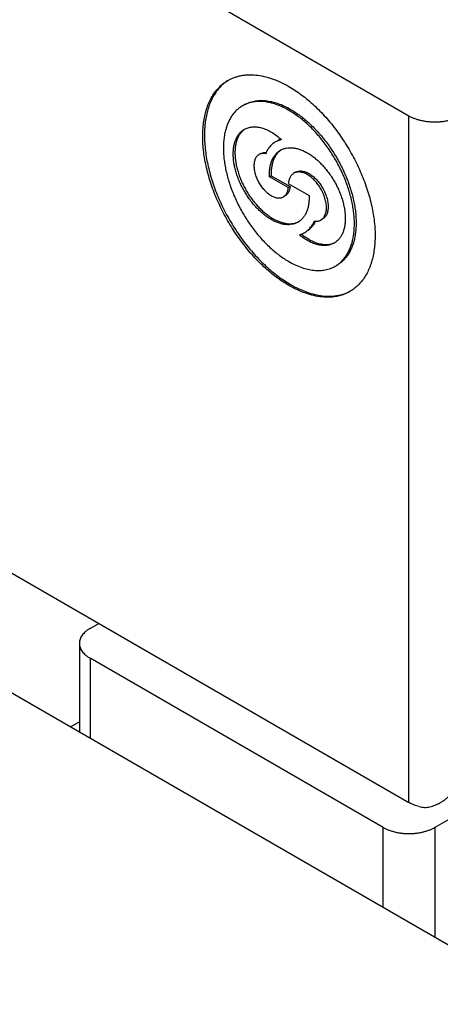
# Model space of a CAD drawing. Header units: inches. Extents: x 0 to 34, y 0 to 22.
# Tile 54 of 70: x 29.644 to 29.78, y 15.731 to 16.049. Entities that reach past the tile are written whole.
import ezdxf

# ---------------------------------------------------------------- set-up
doc = ezdxf.new("R2010")
doc.units = ezdxf.units.IN
doc.header["$LTSCALE"] = 1.87
doc.header["$MEASUREMENT"] = 0
doc.layers.get('0').update_dxf_attribs({"linetype": 'CONTINUOUS'})

msp = doc.modelspace()

# ---------------------------------------------------------------- linework, layer by layer
at = {"color": 7, "linetype": 'CONTINUOUS'}
for p, q in [((29.7700714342, 16.018115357), (29.625309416, 16.1016985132)), ((29.7700714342, 15.7963174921), (29.7700714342, 16.018115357)), ((29.7288522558, 16.0105344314), (29.7270046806, 16.0097977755)), ((29.7221767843, 16.0059551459), (29.7216200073, 16.0056336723)), ((29.7250049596, 15.9984906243), (29.7255617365, 15.998812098)), ((29.7310970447, 15.9949731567), (29.7250049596, 15.9984906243)), ((29.7255617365, 15.998812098), (29.7316538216, 15.9952946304)), ((29.7334354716, 15.9999458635), (29.7328786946, 15.9996243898)), ((29.7310970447, 15.9962589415), (29.7377936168, 15.9923924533)), ((29.7310970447, 15.9949731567), (29.7316538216, 15.9952946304)), ((29.7300511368, 15.992317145), (29.7294943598, 15.9919956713)), ((29.742160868, 15.9848338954), (29.741604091, 15.9845124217)), ((29.625309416, 15.8799006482), (29.7700714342, 15.7963174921)), ((29.5929666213, 15.8599104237), (29.816011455, 15.7311280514)), ((29.6670676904, 15.8525781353), (29.6698491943, 15.8541841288)), ((29.6636083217, 15.8477560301), (29.6636083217, 15.8191230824)), ((29.7617197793, 15.7882833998), (29.6670676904, 15.8429339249)), ((29.6670676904, 15.8429339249), (29.6670676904, 15.8171257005)), ((29.8730751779, 15.8429339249), (29.7784230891, 15.7882833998)), ((29.6636083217, 15.822336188), (29.6608258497, 15.8207296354)), ((29.7617197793, 15.7624751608), (29.7617197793, 15.7882833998)), ((29.7784230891, 15.7882833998), (29.7784230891, 15.7528309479))]:
    msp.add_line(p, q, dxfattribs=at)
for centre, radius, start, end in [((29.7203621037, 16.0091026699), 0.0058157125, 123.8210931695, 126.3205725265), ((29.7310055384, 16.0041489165), 0.0068925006, 109.3854110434, 119.9791758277), ((29.732044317, 16.0023592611), 0.0058122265, 123.3274193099, 125.6225756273), ((29.7320578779, 16.002340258), 0.005835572, 125.6221338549, 126.3102187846), ((29.7318545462, 15.9892059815), 0.0058530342, 292.8787942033, 293.659578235), ((29.7318682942, 15.9891749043), 0.005819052, 293.658386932, 296.9406936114), ((29.7309836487, 15.9885228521), 0.0099317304, 332.7303091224, 333.566099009), ((29.7325559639, 15.9867622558), 0.0073774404, 286.8710189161, 291.7897003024), ((29.7326063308, 15.9866298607), 0.0072358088, 291.8085214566, 292.5709923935), ((29.732640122, 15.9865507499), 0.0071497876, 292.5642762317, 299.9879026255), ((29.7435261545, 15.9824894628), 0.0058853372, 290.9597650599, 293.672321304), ((29.743552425, 15.9824288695), 0.0058192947, 293.6749653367, 296.8930505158)]:
    msp.add_arc(centre, radius, start, end, dxfattribs=at)
for points, knots in [([(29.7312832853, 15.9633638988), (29.730587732, 15.9637654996), (29.7291987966, 15.9646286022), (29.7271637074, 15.966067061), (29.7251509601, 15.9676644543), (29.7231714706, 15.9694121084), (29.721235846, 15.9713006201), (29.7193545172, 15.9733198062), (29.717537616, 15.9754587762), (29.7157949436, 15.9777059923), (29.7141359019, 15.9800493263), (29.712569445, 15.9824761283), (29.7111040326, 15.9849732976), (29.7097475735, 15.9875273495), (29.7085073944, 15.990124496), (29.7073901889, 15.9927507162), (29.7064019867, 15.9953918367), (29.7055481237, 15.9980336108), (29.7048332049, 16.0006617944), (29.7042610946, 16.0032622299), (29.7038348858, 16.0058209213), (29.7035568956, 16.0083241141), (29.7034286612, 16.0107583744), (29.7034509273, 16.0131106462), (29.7036236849, 16.0153683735), (29.7039461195, 16.0175193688), (29.7043424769, 16.0192314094), (29.7047347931, 16.0205342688), (29.7051664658, 16.021765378), (29.7057929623, 16.0232206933), (29.7066918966, 16.0248360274), (29.707725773, 16.0262932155), (29.7088893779, 16.0275837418), (29.7101761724, 16.0286996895), (29.7111137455, 16.0293242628), (29.7115974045, 16.0296035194)], [0, 0, 0, 0, 0.0306652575, 0.0623881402, 0.095101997, 0.1287250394, 0.1631631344, 0.1983116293, 0.2340571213, 0.2702791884, 0.3068519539, 0.3436456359, 0.3805280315, 0.4173659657, 0.4540267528, 0.49037964, 0.5262972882, 0.5616572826, 0.596343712, 0.6302488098, 0.6632747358, 0.6953354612, 0.726358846, 0.7562889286, 0.7850884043, 0.8127414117, 0.8392564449, 0.8521003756, 0.8646757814, 0.889052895, 0.9124929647, 0.9351285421, 0.9571249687, 0.9786766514, 1, 1, 1, 1]), ([(29.7116062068, 16.0295904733), (29.7113740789, 16.0294408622), (29.7109180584, 16.0291261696), (29.7100413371, 16.0284364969), (29.7090139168, 16.027460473), (29.7079091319, 16.0261265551), (29.7069326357, 16.0246326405), (29.7060893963, 16.0229872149), (29.705383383, 16.0211992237), (29.7048179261, 16.0192782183), (29.7043956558, 16.0172343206), (29.7041185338, 16.0150782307), (29.7039878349, 16.0128212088), (29.7040041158, 16.0104750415), (29.7041672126, 16.0080519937), (29.7044762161, 16.0055647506), (29.7049294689, 16.0030263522), (29.7055245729, 16.0004501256), (29.7062583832, 15.99784961), (29.7071270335, 15.995238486), (29.7081259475, 15.9926304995), (29.7092498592, 15.990039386), (29.7104928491, 15.9874787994), (29.7118483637, 15.9849622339), (29.7133092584, 15.9825029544), (29.7148678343, 15.9801139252), (29.7165158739, 15.9778077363), (29.7182446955, 15.9755965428), (29.7200451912, 15.9734919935), (29.7219078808, 15.9715051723), (29.7238229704, 15.9696465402), (29.7257803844, 15.9679258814), (29.727769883, 15.9663522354), (29.7297809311, 15.9649339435), (29.731152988, 15.9640820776), (29.7318400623, 15.9636853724)], [0, 0, 0, 0, 0.0106308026, 0.0213111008, 0.0429176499, 0.0650336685, 0.087838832, 0.1114832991, 0.1360851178, 0.1617301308, 0.1884734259, 0.2163417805, 0.2453364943, 0.2754362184, 0.3065997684, 0.338768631, 0.3718693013, 0.4058154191, 0.4405096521, 0.4758455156, 0.5117089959, 0.5479801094, 0.5845343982, 0.6212443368, 0.6579807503, 0.6946141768, 0.7310162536, 0.7670610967, 0.8026267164, 0.837596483, 0.871860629, 0.9053178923, 0.9378772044, 0.9694594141, 1, 1, 1, 1]), ([(29.7115974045, 16.0296035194), (29.7119196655, 16.0297895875), (29.7125819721, 16.030135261), (29.7136195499, 16.0305693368), (29.7146997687, 16.0309185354), (29.7158198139, 16.0311819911), (29.7169769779, 16.031359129), (29.7185841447, 16.0314812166), (29.7206804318, 16.0314084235), (29.7232627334, 16.0309750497), (29.725918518, 16.0302007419), (29.7286225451, 16.0290940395), (29.7303951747, 16.0281659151), (29.7312832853, 16.027653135)], [0, 0, 0, 0, 0.0539096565, 0.1080777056, 0.16275643, 0.2181862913, 0.2745911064, 0.3321741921, 0.4514994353, 0.5773855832, 0.7105736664, 0.8514318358, 1, 1, 1, 1]), ([(29.7312832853, 16.027653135), (29.7319788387, 16.0272515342), (29.733367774, 16.0263884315), (29.7354028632, 16.0249499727), (29.7374156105, 16.0233525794), (29.7393951, 16.0216049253), (29.7413307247, 16.0197164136), (29.7432120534, 16.0176972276), (29.7450289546, 16.0155582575), (29.746771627, 16.0133110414), (29.7484306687, 16.0109677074), (29.7499971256, 16.0085409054), (29.751462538, 16.0060437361), (29.7528189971, 16.0034896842), (29.7540591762, 16.0008925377), (29.7551763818, 15.9982663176), (29.756164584, 15.9956251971), (29.7570184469, 15.992983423), (29.7577333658, 15.9903552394), (29.758305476, 15.9877548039), (29.7587316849, 15.9851961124), (29.759009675, 15.9826929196), (29.7591379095, 15.9802586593), (29.7591156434, 15.9779063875), (29.7589428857, 15.9756486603), (29.7586204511, 15.973497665), (29.7582240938, 15.9717856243), (29.7578317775, 15.9704827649), (29.7574001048, 15.9692516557), (29.7567736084, 15.9677963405), (29.755874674, 15.9661810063), (29.7548407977, 15.9647238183), (29.7536771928, 15.963433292), (29.7523903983, 15.9623173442), (29.7514528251, 15.9616927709), (29.7509691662, 15.9614135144)], [0, 0, 0, 0, 0.0306652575, 0.0623881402, 0.095101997, 0.1287250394, 0.1631631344, 0.1983116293, 0.2340571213, 0.2702791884, 0.3068519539, 0.3436456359, 0.3805280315, 0.4173659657, 0.4540267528, 0.49037964, 0.5262972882, 0.5616572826, 0.596343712, 0.6302488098, 0.6632747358, 0.6953354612, 0.726358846, 0.7562889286, 0.7850884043, 0.8127414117, 0.8392564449, 0.8521003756, 0.8646757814, 0.889052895, 0.9124929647, 0.9351285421, 0.9571249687, 0.9786766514, 1, 1, 1, 1]), ([(29.716878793, 16.0217421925), (29.7171237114, 16.0218836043), (29.7176270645, 16.022146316), (29.7184156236, 16.0224762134), (29.71923659, 16.0227416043), (29.7200878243, 16.0229418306), (29.7209672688, 16.0230764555), (29.7221887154, 16.0231692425), (29.7237818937, 16.0231139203), (29.7257444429, 16.0227845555), (29.7277628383, 16.0221960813), (29.7298178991, 16.0213549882), (29.7311650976, 16.0206496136), (29.7318400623, 16.0202599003)], [0, 0, 0, 0, 0.053909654, 0.1080777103, 0.1627564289, 0.2181862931, 0.2745911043, 0.3321741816, 0.4514994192, 0.5773855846, 0.710573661, 0.8514316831, 1, 1, 1, 1]), ([(29.716322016, 16.0214207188), (29.7159544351, 16.0212084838), (29.7152418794, 16.0207338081), (29.7142639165, 16.0198856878), (29.7133795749, 16.0189048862), (29.7125938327, 16.0177974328), (29.7119106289, 16.0165697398), (29.7113333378, 16.0152287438), (29.7108647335, 16.0137818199), (29.7105070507, 16.0122368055), (29.7102619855, 16.0106019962), (29.7101306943, 16.0088861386), (29.7101137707, 16.0070984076), (29.7102112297, 16.0052483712), (29.7104225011, 16.003345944), (29.7107464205, 16.0014013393), (29.711181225, 15.9994250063), (29.7117245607, 15.9974275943), (29.7123735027, 15.995419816), (29.7133802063, 15.9927293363), (29.7148794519, 15.9894122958), (29.7170183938, 15.98558422), (29.7190634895, 15.9825571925), (29.7208365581, 15.9802707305), (29.7222174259, 15.978645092), (29.7236472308, 15.9771105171), (29.7251183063, 15.9756752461), (29.726622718, 15.9743470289), (29.7281524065, 15.9731330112), (29.7296990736, 15.9720397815), (29.7307546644, 15.9713838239), (29.7312832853, 15.9710786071)], [0, 0, 0, 0, 0.0213245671, 0.0428774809, 0.0648751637, 0.0875120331, 0.1109534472, 0.1353319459, 0.1607463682, 0.187262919, 0.2149175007, 0.2437186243, 0.2736504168, 0.3046755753, 0.3367381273, 0.3697659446, 0.4036729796, 0.4383613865, 0.4737234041, 0.5096431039, 0.5826437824, 0.6563516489, 0.72970537, 0.7659295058, 0.8016770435, 0.8368275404, 0.8712676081, 0.9048925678, 0.9376083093, 0.9693329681, 1, 1, 1, 1]), ([(29.7312832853, 16.0199384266), (29.7306083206, 16.0203281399), (29.7292611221, 16.0210335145), (29.7272060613, 16.0218746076), (29.7251876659, 16.0224630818), (29.7232251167, 16.0227924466), (29.7216319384, 16.0228477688), (29.7204104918, 16.0227549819), (29.7195310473, 16.0226203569), (29.718679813, 16.0224201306), (29.7178588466, 16.0221547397), (29.7170702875, 16.0218248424), (29.7165669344, 16.0215621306), (29.716322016, 16.0214207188)], [0, 0, 0, 0, 0.148568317, 0.2894263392, 0.4226144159, 0.5485005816, 0.6678258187, 0.7254088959, 0.7818137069, 0.837243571, 0.8919222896, 0.9460903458, 1, 1, 1, 1]), ([(29.7462445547, 15.9695963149), (29.7466121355, 15.9698085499), (29.7473246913, 15.9702832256), (29.7483026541, 15.971131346), (29.7491869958, 15.9721121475), (29.7499727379, 15.9732196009), (29.7506559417, 15.9744472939), (29.7512332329, 15.97578829), (29.7517018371, 15.9772352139), (29.75205952, 15.9787802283), (29.7523045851, 15.9804150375), (29.7524358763, 15.9821308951), (29.7524527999, 15.9839186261), (29.752355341, 15.9857686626), (29.7521440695, 15.9876710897), (29.7518201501, 15.9896156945), (29.7513853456, 15.9915920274), (29.7508420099, 15.9935894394), (29.7501930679, 15.9955972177), (29.7491863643, 15.9982876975), (29.7476871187, 16.001604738), (29.7455481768, 16.0054328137), (29.7435030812, 16.0084598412), (29.7417300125, 16.0107463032), (29.7403491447, 16.0123719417), (29.7389193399, 16.0139065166), (29.7374482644, 16.0153417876), (29.7359438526, 16.0166700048), (29.7344141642, 16.0178840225), (29.7328674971, 16.0189772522), (29.7318119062, 16.0196332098), (29.7312832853, 16.0199384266)], [0, 0, 0, 0, 0.0213245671, 0.0428774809, 0.0648751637, 0.0875120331, 0.1109534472, 0.1353319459, 0.1607463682, 0.187262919, 0.2149175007, 0.2437186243, 0.2736504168, 0.3046755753, 0.3367381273, 0.3697659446, 0.4036729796, 0.4383613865, 0.4737234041, 0.5096431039, 0.5826437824, 0.6563516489, 0.72970537, 0.7659295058, 0.8016770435, 0.8368275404, 0.8712676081, 0.9048925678, 0.9376083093, 0.9693329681, 1, 1, 1, 1]), ([(29.7318400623, 16.0202599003), (29.7323686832, 16.0199546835), (29.733424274, 16.0192987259), (29.7349709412, 16.0182054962), (29.7365006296, 16.0169914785), (29.7380050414, 16.0156632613), (29.7394761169, 16.0142279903), (29.7409059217, 16.0126934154), (29.7422867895, 16.0110677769), (29.7440598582, 16.0087813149), (29.7461049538, 16.0057542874), (29.7482438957, 16.0019262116), (29.7497431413, 15.9986091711), (29.7507498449, 15.9959186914), (29.7513987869, 15.9939109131), (29.7519421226, 15.9919135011), (29.7523769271, 15.9899371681), (29.7527008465, 15.9879925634), (29.752912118, 15.9860901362), (29.7530095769, 15.9842400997), (29.7529926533, 15.9824523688), (29.7528613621, 15.9807365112), (29.752616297, 15.9791017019), (29.7522586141, 15.9775566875), (29.7517900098, 15.9761097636), (29.7512127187, 15.9747687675), (29.7505295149, 15.9735410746), (29.7497437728, 15.9724336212), (29.7488594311, 15.9714528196), (29.7478814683, 15.9706046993), (29.7471689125, 15.9701300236), (29.7468013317, 15.9699177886)], [0, 0, 0, 0, 0.0306670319, 0.0623916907, 0.0951074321, 0.1287323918, 0.1631724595, 0.1983229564, 0.2340704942, 0.2702946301, 0.3436483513, 0.4173562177, 0.4903568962, 0.526276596, 0.5616386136, 0.5963270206, 0.6302340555, 0.6632618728, 0.6953244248, 0.7263495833, 0.7562813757, 0.7850824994, 0.812737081, 0.8392536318, 0.8646680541, 0.8890465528, 0.9124879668, 0.9351248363, 0.9571225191, 0.9786754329, 1, 1, 1, 1]), ([(29.786774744, 16.018115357), (29.7864949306, 16.0179537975), (29.7859082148, 16.0176481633), (29.7849771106, 16.017251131), (29.7839833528, 16.0169085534), (29.7829364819, 16.0166237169), (29.7818464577, 16.0163993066), (29.780723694, 16.0162374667), (29.7795789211, 16.0161397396), (29.7784230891, 16.0161070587), (29.777267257, 16.0161397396), (29.7761224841, 16.0162374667), (29.7749997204, 16.0163993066), (29.7739096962, 16.0166237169), (29.7728628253, 16.0169085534), (29.7718690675, 16.017251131), (29.7709379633, 16.0176481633), (29.7703512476, 16.0179537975), (29.7700714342, 16.018115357)], [0, 0, 0, 0, 0.0558391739, 0.1141798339, 0.1747836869, 0.2373539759, 0.3015491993, 0.3669928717, 0.4332827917, 0.5000000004, 0.5667172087, 0.6330071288, 0.6984508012, 0.7626460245, 0.8252163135, 0.8858201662, 0.9441608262, 1, 1, 1, 1]), ([(29.7342189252, 15.9838128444), (29.7340771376, 15.9837309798), (29.733785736, 15.9835788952), (29.7333292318, 15.9833879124), (29.7328539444, 15.9832342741), (29.7321910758, 15.9830783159), (29.7313160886, 15.9829806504), (29.7302227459, 15.9830187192), (29.7290864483, 15.983209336), (29.7279180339, 15.9835499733), (29.7267282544, 15.9840368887), (29.7255281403, 15.9846651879), (29.7243288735, 15.9854287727), (29.723141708, 15.9863203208), (29.7219778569, 15.9873313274), (29.7208483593, 15.9884521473), (29.7197639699, 15.989672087), (29.7187350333, 15.9909794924), (29.7177713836, 15.9923618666), (29.7168822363, 15.9938059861), (29.7160760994, 15.9952980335), (29.7153606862, 15.9968237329), (29.7147428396, 15.998368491), (29.7142284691, 15.9999175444), (29.7138224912, 16.0014561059), (29.7135287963, 16.002969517), (29.7133502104, 16.0044433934), (29.7132885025, 16.0058637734), (29.7133443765, 16.0072172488), (29.7135175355, 16.0084910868), (29.7138066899, 16.0096732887), (29.7142097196, 16.0107526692), (29.7147233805, 16.0117185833), (29.7152454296, 16.0124275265), (29.715711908, 16.012923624), (29.716082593, 16.0132584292), (29.71647623, 16.0135582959), (29.7167536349, 16.0137346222), (29.7168954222, 16.0138164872)], [0, 0, 0, 0, 0.0112447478, 0.0225433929, 0.0339485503, 0.0455103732, 0.0692692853, 0.0941585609, 0.1204162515, 0.1481968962, 0.1775773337, 0.2085658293, 0.2411122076, 0.2751172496, 0.3104412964, 0.3469116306, 0.3843291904, 0.4224744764, 0.4611130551, 0.5000006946, 0.5388883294, 0.5775268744, 0.6156721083, 0.6530895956, 0.6895598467, 0.7248837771, 0.7588887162, 0.7914349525, 0.8224233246, 0.8518036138, 0.8795841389, 0.905841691, 0.930730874, 0.9544896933, 0.9660514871, 0.9774566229, 0.9887552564, 1, 1, 1, 1]), ([(29.7169174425, 16.0137884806), (29.7166621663, 16.0136008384), (29.7161747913, 16.0131772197), (29.7155407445, 16.0124233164), (29.7150019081, 16.0115525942), (29.7145626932, 16.0105736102), (29.7142262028, 16.0094952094), (29.7139948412, 16.0083268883), (29.7138702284, 16.0070787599), (29.7138531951, 16.0057615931), (29.7139437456, 16.0043867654), (29.7141410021, 16.0029661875), (29.7144432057, 16.0015122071), (29.7148476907, 16.000037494), (29.7153509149, 15.9985549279), (29.7159484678, 15.9970774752), (29.7166351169, 15.9956180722), (29.7174048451, 15.9941895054), (29.7182509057, 15.9928042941), (29.7191658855, 15.9914745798), (29.7201417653, 15.9902120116), (29.7211700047, 15.9890276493), (29.7222416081, 15.9879318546), (29.7233472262, 15.9869342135), (29.7244772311, 15.9860434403), (29.7256218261, 15.9852673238), (29.7267711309, 15.9846126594), (29.7279152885, 15.984085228), (29.7290445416, 15.9836897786), (29.7301493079, 15.9834300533), (29.7312201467, 15.9833088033), (29.7322478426, 15.9833278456), (29.7332227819, 15.9834877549), (29.7338376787, 15.9836900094), (29.7341301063, 15.9838134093)], [0, 0, 0, 0, 0.0224594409, 0.0455481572, 0.0695824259, 0.0948119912, 0.12141409, 0.1494954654, 0.1790988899, 0.2102112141, 0.2427716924, 0.2766795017, 0.3118006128, 0.3479737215, 0.3850156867, 0.4227263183, 0.4608929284, 0.4992945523, 0.5377060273, 0.5759020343, 0.6136610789, 0.650769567, 0.6870260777, 0.7222457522, 0.7562652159, 0.788947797, 0.820189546, 0.8499258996, 0.878139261, 0.9048671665, 0.9302104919, 0.954340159, 0.9774996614, 1, 1, 1, 1]), ([(29.7168954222, 16.0138164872), (29.7170864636, 16.0139267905), (29.7174833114, 16.0141264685), (29.7181128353, 16.0143578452), (29.7187748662, 16.0145207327), (29.7194662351, 16.0146144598), (29.7201838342, 16.0146387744), (29.7209244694, 16.0145937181), (29.721684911, 16.0144796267), (29.7224618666, 16.01429711), (29.7232520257, 16.0140470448), (29.7243379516, 16.0136174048), (29.7257075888, 16.012911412), (29.7273176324, 16.0118364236), (29.7283449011, 16.0109909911), (29.7288522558, 16.0105344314)], [0, 0, 0, 0, 0.0501056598, 0.1006449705, 0.1520331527, 0.2046510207, 0.2588328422, 0.3148589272, 0.3729523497, 0.433279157, 0.4959508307, 0.5610281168, 0.6983526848, 0.8449720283, 1, 1, 1, 1]), ([(29.7270046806, 16.0097977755), (29.7268285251, 16.0096960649), (29.726484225, 16.0094761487), (29.7259972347, 16.0091001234), (29.7255403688, 16.0086785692), (29.7249675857, 16.0080514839), (29.7243323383, 16.0071521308), (29.7239343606, 16.0063562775), (29.723758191, 16.0059374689)], [0, 0, 0, 0, 0.1189075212, 0.2384443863, 0.3592236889, 0.4818265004, 0.734399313, 1, 1, 1, 1]), ([(29.7285796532, 16.0070702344), (29.7287214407, 16.0071520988), (29.7290128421, 16.0073041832), (29.729469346, 16.0074951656), (29.729944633, 16.0076488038), (29.7306075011, 16.0078047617), (29.7314824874, 16.0079024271), (29.7325758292, 16.0078643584), (29.7337121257, 16.0076737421), (29.7348805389, 16.0073331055), (29.7360703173, 16.0068461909), (29.7372704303, 16.0062178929), (29.7384696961, 16.0054543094), (29.7396568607, 16.0045627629), (29.7408207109, 16.003551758), (29.7419502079, 16.00243094), (29.7430345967, 16.0012110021), (29.744063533, 15.9999035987), (29.7450271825, 15.9985212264), (29.74591633, 15.9970771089), (29.7467224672, 15.9955850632), (29.7474378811, 15.9940593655), (29.7480557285, 15.992514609), (29.7485701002, 15.9909655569), (29.7489760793, 15.9894269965), (29.749269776, 15.9879135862), (29.7494483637, 15.9864397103), (29.7495100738, 15.9850193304), (29.749454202, 15.9836658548), (29.7492810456, 15.9823920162), (29.7489918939, 15.9812098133), (29.748588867, 15.9801304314), (29.7480752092, 15.9791645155), (29.7475531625, 15.9784555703), (29.7470866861, 15.977959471), (29.7467160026, 15.9776246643), (29.746322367, 15.9773247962), (29.7460449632, 15.9771484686), (29.7459031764, 15.9770666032)], [0, 0, 0, 0, 0.0112447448, 0.0225433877, 0.0339485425, 0.045510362, 0.0692692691, 0.0941585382, 0.1204162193, 0.1481968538, 0.1775772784, 0.2085657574, 0.2411121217, 0.2751171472, 0.3104411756, 0.3469114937, 0.3843290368, 0.4224743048, 0.4611128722, 0.5000005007, 0.538888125, 0.5775266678, 0.6156719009, 0.6530893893, 0.6895596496, 0.7248835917, 0.7588885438, 0.7914348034, 0.8224231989, 0.8518035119, 0.879584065, 0.9058416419, 0.9307308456, 0.9544896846, 0.9660514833, 0.9774566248, 0.9887552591, 1, 1, 1, 1]), ([(29.7216199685, 16.0056336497), (29.7214908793, 16.0055591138), (29.7212426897, 16.0053859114), (29.7209147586, 16.0050631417), (29.7206327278, 16.0046800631), (29.7203992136, 16.0042409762), (29.7202160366, 16.003750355), (29.7200846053, 16.0032129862), (29.7200059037, 16.002633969), (29.7199805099, 16.0020187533), (29.7200085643, 16.0013731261), (29.7200897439, 16.0007031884), (29.7202232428, 16.0000152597), (29.7204721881, 15.9990719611), (29.7209063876, 15.9978918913), (29.7215954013, 15.9965272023), (29.7224328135, 15.9952481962), (29.7232377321, 15.9942821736), (29.7239302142, 15.9935949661), (29.7244592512, 15.9931354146), (29.7249988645, 15.9927301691), (29.7255439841, 15.9923830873), (29.7260894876, 15.9920974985), (29.7266302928, 15.9918761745), (29.727161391, 15.9917213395), (29.7276778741, 15.9916346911), (29.7281748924, 15.991617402), (29.7286476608, 15.991670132), (29.7290911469, 15.9917927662), (29.7293652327, 15.9919211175), (29.7294943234, 15.9919956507)], [0, 0, 0, 0, 0.022527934, 0.0454806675, 0.0692445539, 0.0941390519, 0.1204022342, 0.1481887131, 0.177575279, 0.2085702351, 0.241123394, 0.2751355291, 0.3104669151, 0.3469448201, 0.4224892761, 0.5000000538, 0.5775108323, 0.6530552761, 0.6895331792, 0.7248645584, 0.7588766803, 0.7914298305, 0.8224247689, 0.8518113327, 0.8795977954, 0.9058609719, 0.9307554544, 0.9545193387, 0.9774720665, 1, 1, 1, 1]), ([(29.723758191, 16.0059374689), (29.7235641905, 16.005973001), (29.7231816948, 16.0060162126), (29.7226186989, 16.0059885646), (29.7220926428, 16.0058658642), (29.7217701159, 16.0057203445), (29.7216199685, 16.0056336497)], [0, 0, 0, 0, 0.2685678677, 0.5218476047, 0.7639073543, 1, 1, 1, 1]), ([(29.7221767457, 16.0059551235), (29.7223025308, 16.0060277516), (29.7225691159, 16.006153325), (29.7229999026, 16.0062754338), (29.7234586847, 16.0063312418), (29.7237723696, 16.0063242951), (29.7239315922, 16.0063106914)], [0, 0, 0, 0, 0.2397871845, 0.4838717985, 0.7361833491, 1, 1, 1, 1]), ([(29.7250049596, 15.9984906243), (29.7249861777, 15.9989780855), (29.7249892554, 15.9999292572), (29.7251254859, 16.0013101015), (29.7253921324, 16.0025932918), (29.7257871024, 16.0037652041), (29.726306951, 16.0048130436), (29.7268464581, 16.0055810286), (29.7273334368, 16.0061161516), (29.7277220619, 16.0064757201), (29.728136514, 16.0067962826), (29.7284296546, 16.006983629), (29.7285796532, 16.0070702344)], [0, 0, 0, 0, 0.1499562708, 0.2919283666, 0.4258396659, 0.5519759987, 0.6710454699, 0.7842187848, 0.8391368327, 0.8932284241, 0.9467568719, 1, 1, 1, 1]), ([(29.7286023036, 16.0070426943), (29.7284725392, 16.0069473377), (29.7282194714, 16.0067447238), (29.7277414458, 16.0062938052), (29.727199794, 16.0056438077), (29.7266549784, 16.0047488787), (29.7262140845, 16.0037416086), (29.7258805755, 16.0026316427), (29.7256568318, 16.0014290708), (29.7255444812, 16.0001448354), (29.7255443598, 15.9992630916), (29.7255617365, 15.998812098)], [0, 0, 0, 0, 0.0529624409, 0.1064758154, 0.2159393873, 0.3300297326, 0.4499611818, 0.5765828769, 0.71039077, 0.8515619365, 1, 1, 1, 1]), ([(29.7328786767, 15.9996243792), (29.7327521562, 15.9995513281), (29.7325080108, 15.9993845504), (29.7321795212, 15.9990794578), (29.7318900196, 15.9987212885), (29.7316417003, 15.9983131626), (29.731436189, 15.9978583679), (29.7312748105, 15.9973604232), (29.7311585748, 15.996823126), (29.7311127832, 15.9964504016), (29.7310970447, 15.9962589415)], [0, 0, 0, 0, 0.1107013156, 0.223044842, 0.3385549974, 0.4585451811, 0.5840616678, 0.7158653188, 0.8544350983, 1, 1, 1, 1]), ([(29.7416040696, 15.9845124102), (29.7417471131, 15.9845949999), (29.7420221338, 15.9847869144), (29.742385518, 15.9851445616), (29.7426980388, 15.9855690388), (29.7429567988, 15.9860555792), (29.7431597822, 15.9865992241), (29.7433054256, 15.987194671), (29.7433926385, 15.9878362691), (29.7434207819, 15.9885179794), (29.7433897, 15.9892333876), (29.7432997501, 15.9899757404), (29.7431518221, 15.990738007), (29.7429473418, 15.9915129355), (29.7426882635, 15.992293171), (29.7422711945, 15.993335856), (29.741631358, 15.9946030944), (29.7408537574, 15.9957907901), (29.7401592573, 15.9966732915), (29.7396130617, 15.9972877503), (29.7390441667, 15.9978522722), (29.7384579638, 15.998361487), (29.7378600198, 15.9988105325), (29.73725598, 15.9991951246), (29.7366515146, 15.9995115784), (29.7360522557, 15.9997568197), (29.735463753, 15.9999283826), (29.7348914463, 16.0000243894), (29.7343407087, 16.0000435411), (29.7338168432, 15.9999851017), (29.7333254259, 15.9998492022), (29.7330217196, 15.99970697), (29.7328786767, 15.9996243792)], [0, 0, 0, 0, 0.0225264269, 0.045477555, 0.0692397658, 0.0941324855, 0.1203937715, 0.1481782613, 0.1775627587, 0.2085555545, 0.241106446, 0.275116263, 0.3104452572, 0.3469207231, 0.3843435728, 0.4224942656, 0.499999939, 0.5775056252, 0.6156563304, 0.6530791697, 0.6895546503, 0.7248836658, 0.7588934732, 0.7914443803, 0.8224371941, 0.8518217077, 0.8796061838, 0.905867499, 0.9307602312, 0.9545224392, 0.9774735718, 1, 1, 1, 1]), ([(29.7334354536, 15.9999458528), (29.7335784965, 16.0000284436), (29.7338822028, 16.0001706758), (29.7343736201, 16.0003065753), (29.7348974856, 16.0003650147), (29.7354482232, 16.000345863), (29.7360205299, 16.0002498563), (29.7366090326, 16.0000782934), (29.7372082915, 15.9998330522), (29.7378127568, 15.9995165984), (29.7384167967, 15.9991320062), (29.7390147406, 15.9986829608), (29.7396009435, 15.998173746), (29.7401698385, 15.9976092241), (29.7407160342, 15.9969947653), (29.7414105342, 15.996112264), (29.7421881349, 15.9949245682), (29.7428279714, 15.9936573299), (29.7432450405, 15.9926146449), (29.7435041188, 15.9918344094), (29.7437085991, 15.9910594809), (29.743856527, 15.9902972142), (29.743946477, 15.9895548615), (29.7439775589, 15.9888394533), (29.7439494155, 15.988157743), (29.7438622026, 15.9875161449), (29.7437165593, 15.986920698), (29.7435135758, 15.986377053), (29.7432548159, 15.9858905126), (29.7429422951, 15.9854660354), (29.7425789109, 15.9851083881), (29.7423038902, 15.9849164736), (29.7421608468, 15.9848338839)], [0, 0, 0, 0, 0.0225264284, 0.045477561, 0.0692397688, 0.0941325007, 0.1203938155, 0.1481782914, 0.1775628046, 0.2085556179, 0.2411065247, 0.2751163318, 0.3104453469, 0.3469208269, 0.3843436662, 0.4224943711, 0.5000000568, 0.5775057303, 0.6156564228, 0.6530792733, 0.6895547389, 0.7248837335, 0.7588935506, 0.7914444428, 0.822437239, 0.8518217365, 0.879606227, 0.9058675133, 0.9307602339, 0.9545224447, 0.9774735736, 1, 1, 1, 1]), ([(29.7294943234, 15.9919956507), (29.7296068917, 15.9920606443), (29.7298242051, 15.9922087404), (29.7301171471, 15.9924790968), (29.7303759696, 15.9927960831), (29.7305987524, 15.9931570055), (29.7307840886, 15.9935590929), (29.7309844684, 15.9941603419), (29.7310667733, 15.9946428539), (29.7310970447, 15.9949731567)], [0, 0, 0, 0, 0.1110277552, 0.2236570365, 0.3393778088, 0.459479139, 0.5849947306, 0.7166841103, 1, 1, 1, 1]), ([(29.7316538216, 15.9952946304), (29.7316235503, 15.9949643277), (29.7315412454, 15.9944818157), (29.7313408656, 15.9938805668), (29.7311555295, 15.9934784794), (29.7309327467, 15.993117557), (29.7306739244, 15.9928005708), (29.7303809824, 15.9925302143), (29.7301636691, 15.9923821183), (29.7300511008, 15.9923171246)], [0, 0, 0, 0, 0.2833158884, 0.4150052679, 0.5405208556, 0.6606221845, 0.7763429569, 0.8889722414, 1, 1, 1, 1]), ([(29.7377936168, 15.9923924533), (29.7378123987, 15.9919049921), (29.7378093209, 15.9909538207), (29.7376730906, 15.9895729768), (29.7374064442, 15.9882897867), (29.7370114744, 15.9871178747), (29.7364916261, 15.9860700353), (29.7359521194, 15.9853020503), (29.7354651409, 15.9847669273), (29.7350765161, 15.9844073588), (29.7346620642, 15.9840867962), (29.7343689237, 15.9838994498), (29.7342189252, 15.9838128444)], [0, 0, 0, 0, 0.1499562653, 0.2919283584, 0.425839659, 0.5519759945, 0.6710454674, 0.7842187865, 0.8391368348, 0.8932284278, 0.9467568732, 1, 1, 1, 1]), ([(29.7362137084, 15.9803580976), (29.7363888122, 15.9804592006), (29.7367313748, 15.9806770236), (29.7372173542, 15.9810476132), (29.7376748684, 15.9814615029), (29.738250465, 15.9820749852), (29.7388941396, 15.9829517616), (29.7393050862, 15.9837280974), (29.7394888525, 15.9841364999)], [0, 0, 0, 0, 0.119386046, 0.2393483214, 0.3604499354, 0.4832269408, 0.7355726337, 1, 1, 1, 1]), ([(29.7398115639, 15.9839723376), (29.7396297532, 15.9836196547), (29.7392307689, 15.9829486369), (29.7386280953, 15.9821910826), (29.7380977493, 15.9816567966), (29.7376791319, 15.9812935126), (29.7372376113, 15.9809655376), (29.7369282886, 15.9807706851), (29.7367704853, 15.9806795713)], [0, 0, 0, 0, 0.2620519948, 0.5139564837, 0.6370894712, 0.7588410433, 0.87965668, 1, 1, 1, 1]), ([(29.7394888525, 15.9841364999), (29.739680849, 15.9841123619), (29.7400592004, 15.9840898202), (29.7406138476, 15.9841407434), (29.7411334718, 15.9842773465), (29.7414537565, 15.9844256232), (29.7416040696, 15.9845124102)], [0, 0, 0, 0, 0.2657086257, 0.5183917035, 0.761670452, 1, 1, 1, 1]), ([(29.7459031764, 15.9770666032), (29.7457235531, 15.9769628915), (29.7453513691, 15.9767740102), (29.7447626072, 15.976550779), (29.7441447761, 15.9763879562), (29.743500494, 15.9762861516), (29.7428322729, 15.9762456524), (29.7418976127, 15.9762738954), (29.7409390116, 15.9764284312), (29.739973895, 15.9766941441), (29.7389599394, 15.9770498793), (29.7376762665, 15.9776462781), (29.7361572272, 15.9785698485), (29.7351811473, 15.9793041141), (29.7346970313, 15.9797023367)], [0, 0, 0, 0, 0.0509329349, 0.1022560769, 0.1543449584, 0.2075474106, 0.2621734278, 0.3184884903, 0.4369138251, 0.4994083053, 0.5641773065, 0.7005845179, 0.8460680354, 1, 1, 1, 1]), ([(29.7353600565, 15.9799369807), (29.7357971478, 15.9795821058), (29.736677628, 15.9789230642), (29.7380434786, 15.9780780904), (29.7394074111, 15.9774100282), (29.7407531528, 15.9769274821), (29.7420645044, 15.9766369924), (29.7431310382, 15.9765580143), (29.743945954, 15.9765985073), (29.7445297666, 15.9766779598), (29.7450926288, 15.9768067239), (29.745454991, 15.9769259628), (29.7456314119, 15.9769935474)], [0, 0, 0, 0, 0.1513298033, 0.2952024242, 0.4310918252, 0.5588064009, 0.678563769, 0.7910644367, 0.8450059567, 0.8976448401, 0.9492202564, 1, 1, 1, 1]), ([(29.7312832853, 15.9710786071), (29.7319582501, 15.9706888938), (29.7333054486, 15.9699835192), (29.7353605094, 15.9691424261), (29.7373789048, 15.9685539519), (29.7393414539, 15.9682245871), (29.7409346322, 15.9681692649), (29.7421560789, 15.9682620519), (29.7430355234, 15.9683966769), (29.7438867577, 15.9685969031), (29.744707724, 15.968862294), (29.7454962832, 15.9691921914), (29.7459996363, 15.9694549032), (29.7462445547, 15.9695963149)], [0, 0, 0, 0, 0.148568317, 0.2894263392, 0.4226144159, 0.5485005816, 0.6678258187, 0.7254088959, 0.7818137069, 0.837243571, 0.8919222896, 0.9460903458, 1, 1, 1, 1]), ([(29.7509691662, 15.9614135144), (29.7506469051, 15.9612274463), (29.7499845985, 15.9608817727), (29.7489470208, 15.9604476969), (29.7478668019, 15.9600984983), (29.7467467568, 15.9598350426), (29.7455895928, 15.9596579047), (29.743982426, 15.9595358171), (29.7418861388, 15.9596086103), (29.7393038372, 15.960041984), (29.7366480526, 15.9608162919), (29.7339440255, 15.9619229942), (29.7321713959, 15.9628511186), (29.7312832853, 15.9633638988)], [0, 0, 0, 0, 0.0539096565, 0.1080777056, 0.16275643, 0.2181862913, 0.2745911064, 0.3321741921, 0.4514994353, 0.5773855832, 0.7105736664, 0.8514318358, 1, 1, 1, 1]), ([(29.7318400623, 15.9636853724), (29.7326970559, 15.9631905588), (29.7344077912, 15.9622917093), (29.7370164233, 15.9612083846), (29.7395816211, 15.9604334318), (29.7420806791, 15.9599746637), (29.7441147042, 15.9598591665), (29.7456796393, 15.9599343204), (29.7468090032, 15.9600706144), (29.7479049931, 15.9602872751), (29.7489651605, 15.9605838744), (29.7499869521, 15.9609597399), (29.7506425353, 15.9612633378), (29.7509622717, 15.9614276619)], [0, 0, 0, 0, 0.1479420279, 0.2884924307, 0.421672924, 0.5477945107, 0.6674969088, 0.7252736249, 0.7818491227, 0.8374027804, 0.8921334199, 0.9462564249, 1, 1, 1, 1]), ([(29.6670676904, 15.8525781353), (29.6668012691, 15.8524243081), (29.6662942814, 15.852102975), (29.6656012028, 15.8515664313), (29.6650017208, 15.8509925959), (29.6645017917, 15.850386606), (29.6641065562, 15.8497538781), (29.6638204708, 15.8491001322), (29.6636471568, 15.8484319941), (29.6636083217, 15.847979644), (29.6636083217, 15.8477560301)], [0, 0, 0, 0, 0.1486036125, 0.2894946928, 0.4227166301, 0.5486362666, 0.6679950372, 0.7819341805, 0.8919851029, 1, 1, 1, 1]), ([(29.6636083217, 15.8477560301), (29.6636083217, 15.8475324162), (29.6636471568, 15.8470800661), (29.6638204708, 15.846411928), (29.6641065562, 15.8457581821), (29.6645017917, 15.8451254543), (29.6650017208, 15.8445194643), (29.6656012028, 15.8439456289), (29.6662942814, 15.8434090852), (29.6668012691, 15.8430877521), (29.6670676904, 15.8429339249)], [0, 0, 0, 0, 0.1080148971, 0.2180658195, 0.3320049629, 0.4513637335, 0.57728337, 0.7105053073, 0.8513963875, 1, 1, 1, 1]), ([(29.7801840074, 15.7962782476), (29.7805165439, 15.7964701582), (29.7811684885, 15.7968815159), (29.7821022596, 15.7975672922), (29.7829938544, 15.7983146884), (29.7838420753, 15.7991158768), (29.7846460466, 15.7999643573), (29.7856569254, 15.8011502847), (29.7863469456, 15.8020960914), (29.786774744, 15.8027464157)], [0, 0, 0, 0, 0.123675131, 0.2480387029, 0.372929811, 0.4981941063, 0.6236838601, 0.7492557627, 1, 1, 1, 1]), ([(29.7733329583, 15.7949859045), (29.7727463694, 15.7951476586), (29.7718919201, 15.7954336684), (29.770815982, 15.7959122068), (29.7703128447, 15.7961781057), (29.7700714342, 15.7963174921)], [0, 0, 0, 0, 0.516992, 0.7631531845, 1, 1, 1, 1]), ([(29.7733329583, 15.7949859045), (29.7736143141, 15.7949083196), (29.7741895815, 15.7947926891), (29.7750688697, 15.7947346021), (29.775953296, 15.7947829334), (29.7771299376, 15.7949763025), (29.7782800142, 15.7953419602), (29.7793824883, 15.7958377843), (29.7799195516, 15.7961256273), (29.7801840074, 15.7962782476)], [0, 0, 0, 0, 0.1224270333, 0.2452181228, 0.3687213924, 0.4931327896, 0.7446518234, 0.8719190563, 1, 1, 1, 1]), ([(29.7617197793, 15.7882833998), (29.7619995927, 15.7881218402), (29.7625863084, 15.7878162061), (29.7635174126, 15.7874191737), (29.7645111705, 15.7870765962), (29.7655580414, 15.7867917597), (29.7666480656, 15.7865673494), (29.7677708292, 15.7864055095), (29.7689156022, 15.7863077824), (29.7700714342, 15.7862751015), (29.7712272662, 15.7863077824), (29.7723720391, 15.7864055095), (29.7734948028, 15.7865673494), (29.774584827, 15.7867917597), (29.7756316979, 15.7870765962), (29.7766254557, 15.7874191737), (29.7775565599, 15.7878162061), (29.7781432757, 15.7881218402), (29.7784230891, 15.7882833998)], [0, 0, 0, 0, 0.0558391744, 0.1141798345, 0.1747836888, 0.2373539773, 0.3015492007, 0.3669928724, 0.4332827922, 0.5000000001, 0.5667172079, 0.6330071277, 0.6984507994, 0.7626460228, 0.8252163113, 0.8858201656, 0.9441608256, 1, 1, 1, 1])]:
    msp.add_open_spline(points, degree=3, knots=knots, dxfattribs=at)

doc.saveas('drawing.dxf')
